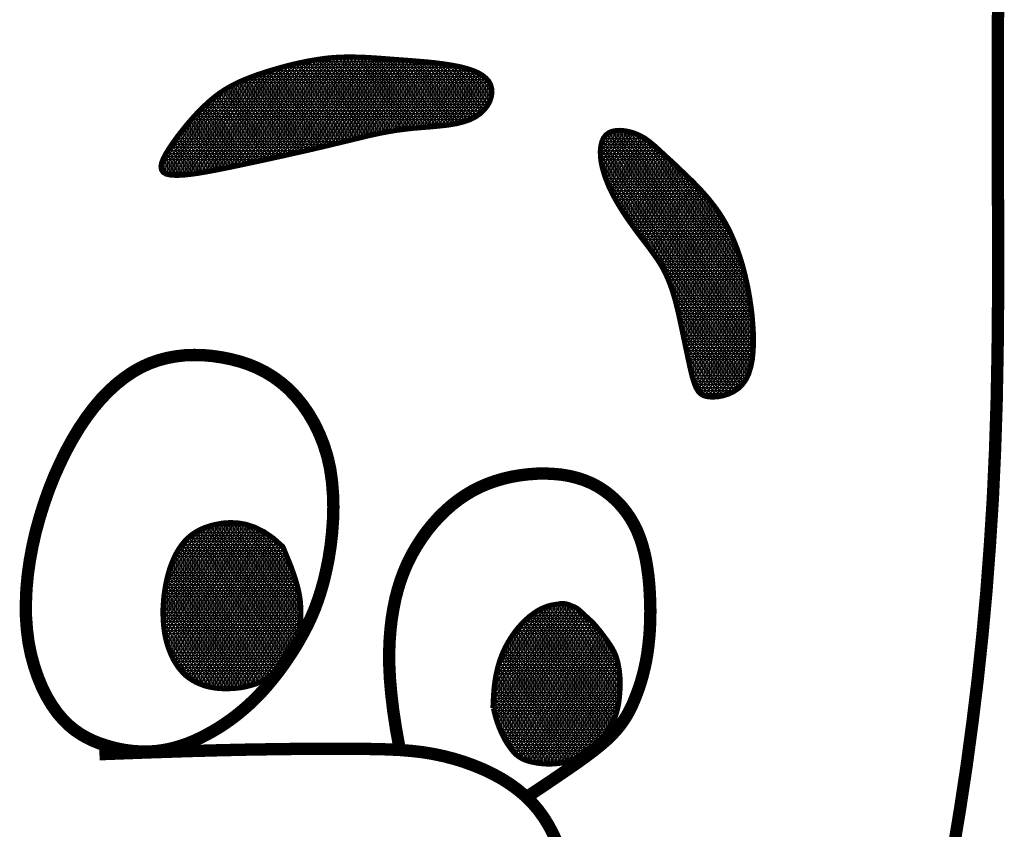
# Model space of a CAD drawing. Extents: x -4.5 to 4, y -4.5 to 6.5.
# Tile 164 of 173: x 2.8637 to 2.9673, y -2.7635 to -2.6783. Entities that reach past the tile are written whole.
import ezdxf

# ---------------------------------------------------------------- set-up
doc = ezdxf.new("R2010")
doc.units = 0
doc.header["$MEASUREMENT"] = 0
doc.layers.add('FACE', color=160, linetype='CONTINUOUS')
pattern_1 = [(0, (1.76905163, -4.29576063), (0, 0.00032385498), []), (60, (1.76905163, -4.29576063), (-0.00028046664, 0.00016192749), []), (120, (1.76905163, -4.29576063), (-0.00028046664, -0.00016192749), [])]

msp = doc.modelspace()

# ---------------------------------------------------------------- hatches: boundary and pattern name
at = {"layer": 'FACE', "linetype": 'Continuous'}
h = msp.add_hatch(dxfattribs=at)
h.set_pattern_fill('NET3', color=5, scale=0.002591, style=0)
h.set_pattern_definition(pattern_1)
h.paths.add_polyline_path([(2.94071, -2.70933), (2.94059, -2.70838), (2.94045, -2.70745), (2.94029, -2.70655), (2.9401, -2.70567), (2.93989, -2.70481), (2.93967, -2.70398), (2.93942, -2.70318), (2.93916, -2.70242), (2.93887, -2.70168), (2.93857, -2.70098), (2.93825, -2.7003), (2.93789, -2.69964), (2.93751, -2.699), (2.9371, -2.69838), (2.93664, -2.69776), (2.93615, -2.69714), (2.93562, -2.69653), (2.93506, -2.69592), (2.93448, -2.69533), (2.93389, -2.69475), (2.9333, -2.69419), (2.93274, -2.69365), (2.9322, -2.69315), (2.93169, -2.69269), (2.93124, -2.69227), (2.93083, -2.69189), (2.93044, -2.69154), (2.93008, -2.69124), (2.92972, -2.69096), (2.92937, -2.69072), (2.92899, -2.69051), (2.9286, -2.69033), (2.92818, -2.69017), (2.92773, -2.69005), (2.92728, -2.68997), (2.92683, -2.68993), (2.92639, -2.68995), (2.92599, -2.69003), (2.92563, -2.69019), (2.92533, -2.69042), (2.92509, -2.69073), (2.92492, -2.69112), (2.92481, -2.69158), (2.92476, -2.69209), (2.92477, -2.69265), (2.92484, -2.69325), (2.92497, -2.69387), (2.92515, -2.69451), (2.92538, -2.69516), (2.92565, -2.69582), (2.92596, -2.69647), (2.92631, -2.69713), (2.92668, -2.69777), (2.92707, -2.6984), (2.92747, -2.69901), (2.92788, -2.6996), (2.92829, -2.70017), (2.92869, -2.70072), (2.92909, -2.70124), (2.92948, -2.70175), (2.92986, -2.70225), (2.93022, -2.70274), (2.93056, -2.70322), (2.93088, -2.70369), (2.93118, -2.70417), (2.93145, -2.70466), (2.9317, -2.70517), (2.93194, -2.70572), (2.93216, -2.7063), (2.93238, -2.70694), (2.93259, -2.70764), (2.93279, -2.70842), (2.933, -2.70928), (2.9332, -2.7102), (2.9334, -2.71115), (2.9336, -2.7121), (2.9338, -2.71305), (2.93399, -2.71395), (2.93417, -2.71478), (2.93434, -2.71551), (2.93451, -2.71614), (2.93468, -2.71665), (2.93486, -2.71707), (2.93506, -2.71739), (2.93529, -2.71763), (2.93556, -2.7178), (2.93588, -2.71791), (2.93625, -2.71797), (2.9367, -2.71798), (2.93718, -2.71794), (2.9377, -2.71784), (2.93823, -2.71767), (2.93875, -2.71743), (2.93925, -2.7171), (2.93969, -2.71667), (2.94007, -2.71615), (2.94037, -2.71552), (2.94059, -2.71479), (2.94075, -2.71398), (2.94083, -2.71311), (2.94087, -2.7122), (2.94085, -2.71125), (2.94079, -2.71029)])
h.paths.add_polyline_path([(2.88795, -2.69335), (2.88921, -2.69308), (2.89045, -2.69281), (2.89167, -2.69254), (2.89286, -2.69227), (2.89402, -2.69201), (2.89514, -2.69175), (2.89621, -2.6915), (2.89723, -2.69125), (2.89819, -2.69102), (2.8991, -2.6908), (2.89998, -2.69058), (2.90083, -2.69039), (2.90167, -2.69021), (2.90251, -2.69005), (2.90336, -2.68991), (2.90423, -2.6898), (2.90513, -2.6897), (2.90605, -2.68962), (2.90697, -2.68955), (2.90788, -2.68946), (2.90875, -2.68936), (2.90959, -2.68922), (2.91036, -2.68903), (2.91105, -2.68879), (2.91165, -2.68849), (2.91216, -2.68813), (2.91257, -2.68772), (2.9129, -2.68729), (2.91314, -2.68684), (2.91328, -2.68639), (2.91335, -2.68594), (2.91332, -2.68552), (2.91321, -2.68512), (2.91301, -2.68476), (2.91273, -2.68444), (2.91236, -2.68414), (2.91191, -2.68387), (2.91138, -2.68364), (2.91075, -2.68343), (2.91004, -2.68324), (2.90925, -2.68309), (2.9084, -2.68295), (2.90748, -2.68283), (2.90653, -2.68273), (2.90556, -2.68265), (2.90458, -2.68257), (2.90362, -2.6825), (2.90268, -2.68243), (2.90178, -2.68236), (2.90091, -2.6823), (2.90006, -2.68225), (2.89923, -2.68222), (2.89841, -2.6822), (2.89758, -2.68222), (2.89673, -2.68226), (2.89586, -2.68234), (2.89496, -2.68247), (2.89403, -2.68263), (2.8931, -2.68282), (2.89216, -2.68304), (2.89124, -2.68328), (2.89035, -2.68354), (2.88949, -2.6838), (2.88867, -2.68407), (2.88792, -2.68435), (2.88721, -2.68463), (2.88655, -2.68493), (2.88592, -2.68525), (2.88532, -2.6856), (2.88474, -2.68598), (2.88416, -2.68641), (2.88358, -2.6869), (2.883, -2.68744), (2.88242, -2.68802), (2.88185, -2.68864), (2.88129, -2.68928), (2.88076, -2.68994), (2.88026, -2.69058), (2.87981, -2.69121), (2.8794, -2.69181), (2.87906, -2.69237), (2.87879, -2.69288), (2.87861, -2.69333), (2.87854, -2.69373), (2.87859, -2.69406), (2.87876, -2.69433), (2.87909, -2.69452), (2.87959, -2.69463), (2.88025, -2.69466), (2.88107, -2.69461), (2.88203, -2.6945), (2.88309, -2.69433), (2.88423, -2.69412), (2.88544, -2.69388), (2.88669, -2.69362)])
h = msp.add_hatch(dxfattribs=at)
h.set_pattern_fill('NET3', color=5, scale=0.002591, style=0)
h.set_pattern_definition(pattern_1)
h.paths.add_polyline_path([(2.89135, -2.73373), (2.89158, -2.73426), (2.8918, -2.73481), (2.89203, -2.73536), (2.89225, -2.73593), (2.89245, -2.73649), (2.89264, -2.73704), (2.8928, -2.73758), (2.89294, -2.73809), (2.89305, -2.73858), (2.89313, -2.73903), (2.89319, -2.73946), (2.89322, -2.73987), (2.89324, -2.74025), (2.89325, -2.74061), (2.89324, -2.74094), (2.89323, -2.74125), (2.89322, -2.74154), (2.8932, -2.74182), (2.89317, -2.74208), (2.89314, -2.74233), (2.89309, -2.74257), (2.89304, -2.74281), (2.89298, -2.74305), (2.8929, -2.7433), (2.89281, -2.74355), (2.89271, -2.7438), (2.8926, -2.74406), (2.89248, -2.74432), (2.89236, -2.74458), (2.89222, -2.74484), (2.89209, -2.74509), (2.89195, -2.74534), (2.89182, -2.74559), (2.89168, -2.74582), (2.89154, -2.74604), (2.89141, -2.74625), (2.89127, -2.74645), (2.89114, -2.74663), (2.89101, -2.74678), (2.89089, -2.74692), (2.89076, -2.74703), (2.89064, -2.74713), (2.89051, -2.74721), (2.89039, -2.74728), (2.89026, -2.74735), (2.89012, -2.74741), (2.88997, -2.74748), (2.88981, -2.74755), (2.88964, -2.74764), (2.88945, -2.74774), (2.88925, -2.74785), (2.88902, -2.74796), (2.88876, -2.74807), (2.88848, -2.74818), (2.88816, -2.74828), (2.88781, -2.74838), (2.88743, -2.74847), (2.88701, -2.74855), (2.88656, -2.74861), (2.8861, -2.74865), (2.88562, -2.74867), (2.88513, -2.74867), (2.88464, -2.74865), (2.88415, -2.74859), (2.88367, -2.74851), (2.8832, -2.74839), (2.88275, -2.74823), (2.88231, -2.74804), (2.88189, -2.74782), (2.88148, -2.74755), (2.8811, -2.74725), (2.88075, -2.7469), (2.88042, -2.74651), (2.88012, -2.74607), (2.87984, -2.74561), (2.8796, -2.7451), (2.87938, -2.74457), (2.87919, -2.74401), (2.87904, -2.74343), (2.87892, -2.74282), (2.87883, -2.7422), (2.87878, -2.74157), (2.87875, -2.74093), (2.87875, -2.74028), (2.87879, -2.73963), (2.87884, -2.73899), (2.87893, -2.73836), (2.87903, -2.73774), (2.87916, -2.73713), (2.87931, -2.73655), (2.87948, -2.73598), (2.87968, -2.73544), (2.8799, -2.73492), (2.88014, -2.73444), (2.88041, -2.73398), (2.88071, -2.73355), (2.88103, -2.73316), (2.88138, -2.7328), (2.88176, -2.73248), (2.88219, -2.73219), (2.88266, -2.73193), (2.88318, -2.73171), (2.88375, -2.73152), (2.88439, -2.73137), (2.88508, -2.73125), (2.88584, -2.7312), (2.88665, -2.73124), (2.88751, -2.73139), (2.88841, -2.73169), (2.88936, -2.73216), (2.89034, -2.73283)])
edge = h.paths.add_edge_path()
edge.add_line((2.91346, -2.75073), (2.91348, -2.75026))
edge.add_line((2.91348, -2.75026), (2.9135, -2.74984))
edge.add_line((2.9135, -2.74984), (2.91352, -2.74948))
edge.add_line((2.91352, -2.74948), (2.91354, -2.74917))
edge.add_line((2.91354, -2.74917), (2.91356, -2.74891))
edge.add_line((2.91356, -2.74891), (2.91358, -2.74867))
edge.add_line((2.91358, -2.74867), (2.9136, -2.74846))
edge.add_line((2.9136, -2.74846), (2.91362, -2.74827))
edge.add_line((2.91362, -2.74827), (2.91365, -2.74809))
edge.add_line((2.91365, -2.74809), (2.91367, -2.74793))
edge.add_line((2.91367, -2.74793), (2.91369, -2.74777))
edge.add_line((2.91369, -2.74777), (2.91372, -2.74762))
edge.add_line((2.91372, -2.74762), (2.91374, -2.74747))
edge.add_line((2.91374, -2.74747), (2.91377, -2.74734))
edge.add_line((2.91377, -2.74734), (2.91379, -2.7472))
edge.add_line((2.91379, -2.7472), (2.91382, -2.74707))
edge.add_line((2.91382, -2.74707), (2.91385, -2.74694))
edge.add_line((2.91385, -2.74694), (2.91388, -2.74681))
edge.add_line((2.91388, -2.74681), (2.91391, -2.74669))
edge.add_line((2.91391, -2.74669), (2.91394, -2.74656))
edge.add_line((2.91394, -2.74656), (2.91397, -2.74644))
edge.add_line((2.91397, -2.74644), (2.914, -2.74632))
edge.add_line((2.914, -2.74632), (2.91403, -2.7462))
edge.add_line((2.91403, -2.7462), (2.91407, -2.74608))
edge.add_line((2.91407, -2.74608), (2.9141, -2.74597))
edge.add_line((2.9141, -2.74597), (2.91414, -2.74585))
edge.add_line((2.91414, -2.74585), (2.91418, -2.74574))
edge.add_line((2.91418, -2.74574), (2.91421, -2.74563))
edge.add_line((2.91421, -2.74563), (2.91425, -2.74552))
edge.add_line((2.91425, -2.74552), (2.91429, -2.74541))
edge.add_line((2.91429, -2.74541), (2.91433, -2.7453))
edge.add_line((2.91433, -2.7453), (2.91437, -2.7452))
edge.add_line((2.91437, -2.7452), (2.91441, -2.74509))
edge.add_line((2.91441, -2.74509), (2.91445, -2.74499))
edge.add_line((2.91445, -2.74499), (2.9145, -2.74489))
edge.add_line((2.9145, -2.74489), (2.91454, -2.74479))
edge.add_line((2.91454, -2.74479), (2.91458, -2.74469))
edge.add_line((2.91458, -2.74469), (2.91463, -2.7446))
edge.add_line((2.91463, -2.7446), (2.91467, -2.7445))
edge.add_line((2.91467, -2.7445), (2.91472, -2.7444))
edge.add_line((2.91472, -2.7444), (2.91476, -2.74431))
edge.add_line((2.91476, -2.74431), (2.91481, -2.74422))
edge.add_line((2.91481, -2.74422), (2.91486, -2.74413))
edge.add_line((2.91486, -2.74413), (2.91491, -2.74404))
edge.add_line((2.91491, -2.74404), (2.91496, -2.74395))
edge.add_line((2.91496, -2.74395), (2.91501, -2.74386))
edge.add_line((2.91501, -2.74386), (2.91505, -2.74377))
edge.add_line((2.91505, -2.74377), (2.91511, -2.74369))
edge.add_line((2.91511, -2.74369), (2.91516, -2.7436))
edge.add_line((2.91516, -2.7436), (2.91521, -2.74352))
edge.add_line((2.91521, -2.74352), (2.91526, -2.74344))
edge.add_line((2.91526, -2.74344), (2.91531, -2.74336))
edge.add_line((2.91531, -2.74336), (2.91536, -2.74328))
edge.add_line((2.91536, -2.74328), (2.91542, -2.7432))
edge.add_line((2.91542, -2.7432), (2.91547, -2.74312))
edge.add_line((2.91547, -2.74312), (2.91552, -2.74304))
edge.add_line((2.91552, -2.74304), (2.91558, -2.74296))
edge.add_line((2.91558, -2.74296), (2.91563, -2.74289))
edge.add_line((2.91563, -2.74289), (2.91569, -2.74281))
edge.add_line((2.91569, -2.74281), (2.91574, -2.74274))
edge.add_line((2.91574, -2.74274), (2.9158, -2.74267))
edge.add_line((2.9158, -2.74267), (2.91585, -2.74259))
edge.add_line((2.91585, -2.74259), (2.91591, -2.74252))
edge.add_line((2.91591, -2.74252), (2.91596, -2.74245))
edge.add_line((2.91596, -2.74245), (2.91602, -2.74238))
edge.add_line((2.91602, -2.74238), (2.91608, -2.74231))
edge.add_line((2.91608, -2.74231), (2.91613, -2.74224))
edge.add_line((2.91613, -2.74224), (2.91619, -2.74218))
edge.add_line((2.91619, -2.74218), (2.91625, -2.74211))
edge.add_line((2.91625, -2.74211), (2.91631, -2.74205))
edge.add_line((2.91631, -2.74205), (2.91636, -2.74198))
edge.add_line((2.91636, -2.74198), (2.91642, -2.74192))
edge.add_line((2.91642, -2.74192), (2.91648, -2.74186))
edge.add_line((2.91648, -2.74186), (2.91654, -2.74179))
edge.add_line((2.91654, -2.74179), (2.9166, -2.74173))
edge.add_line((2.9166, -2.74173), (2.91666, -2.74167))
edge.add_line((2.91666, -2.74167), (2.91672, -2.74161))
edge.add_line((2.91672, -2.74161), (2.91678, -2.74156))
edge.add_line((2.91678, -2.74156), (2.91684, -2.7415))
edge.add_line((2.91684, -2.7415), (2.91689, -2.74144))
edge.add_line((2.91689, -2.74144), (2.91695, -2.74139))
edge.add_line((2.91695, -2.74139), (2.91701, -2.74133))
edge.add_line((2.91701, -2.74133), (2.91707, -2.74128))
edge.add_line((2.91707, -2.74128), (2.91713, -2.74123))
edge.add_line((2.91713, -2.74123), (2.91719, -2.74118))
edge.add_line((2.91719, -2.74118), (2.91725, -2.74112))
edge.add_line((2.91725, -2.74112), (2.91731, -2.74107))
edge.add_line((2.91731, -2.74107), (2.91737, -2.74103))
edge.add_line((2.91737, -2.74103), (2.91743, -2.74098))
edge.add_line((2.91743, -2.74098), (2.91749, -2.74093))
edge.add_line((2.91749, -2.74093), (2.91756, -2.74089))
edge.add_line((2.91756, -2.74089), (2.91762, -2.74084))
edge.add_line((2.91762, -2.74084), (2.91768, -2.7408))
edge.add_line((2.91768, -2.7408), (2.91774, -2.74075))
edge.add_line((2.91774, -2.74075), (2.9178, -2.74071))
edge.add_line((2.9178, -2.74071), (2.91786, -2.74067))
edge.add_line((2.91786, -2.74067), (2.91792, -2.74063))
edge.add_line((2.91792, -2.74063), (2.91798, -2.74059))
edge.add_line((2.91798, -2.74059), (2.91804, -2.74055))
edge.add_line((2.91804, -2.74055), (2.9181, -2.74051))
edge.add_line((2.9181, -2.74051), (2.91816, -2.74048))
edge.add_line((2.91816, -2.74048), (2.91822, -2.74044))
edge.add_line((2.91822, -2.74044), (2.91828, -2.74041))
edge.add_line((2.91828, -2.74041), (2.91834, -2.74037))
edge.add_line((2.91834, -2.74037), (2.9184, -2.74034))
edge.add_line((2.9184, -2.74034), (2.91846, -2.74031))
edge.add_line((2.91846, -2.74031), (2.91851, -2.74028))
edge.add_line((2.91851, -2.74028), (2.91857, -2.74025))
edge.add_line((2.91857, -2.74025), (2.91863, -2.74022))
edge.add_line((2.91863, -2.74022), (2.91869, -2.74019))
edge.add_line((2.91869, -2.74019), (2.91875, -2.74017))
edge.add_line((2.91875, -2.74017), (2.91881, -2.74014))
edge.add_line((2.91881, -2.74014), (2.91887, -2.74012))
edge.add_line((2.91887, -2.74012), (2.91893, -2.74009))
edge.add_line((2.91893, -2.74009), (2.91898, -2.74007))
edge.add_line((2.91898, -2.74007), (2.91904, -2.74005))
edge.add_line((2.91904, -2.74005), (2.9191, -2.74003))
edge.add_line((2.9191, -2.74003), (2.91916, -2.74001))
edge.add_line((2.91916, -2.74001), (2.91921, -2.73999))
edge.add_line((2.91921, -2.73999), (2.91927, -2.73997))
edge.add_line((2.91927, -2.73997), (2.91933, -2.73996))
edge.add_line((2.91933, -2.73996), (2.91938, -2.73994))
edge.add_line((2.91938, -2.73994), (2.91944, -2.73993))
edge.add_line((2.91944, -2.73993), (2.91949, -2.73991))
edge.add_line((2.91949, -2.73991), (2.91955, -2.7399))
edge.add_line((2.91955, -2.7399), (2.9196, -2.73989))
edge.add_line((2.9196, -2.73989), (2.91966, -2.73988))
edge.add_line((2.91966, -2.73988), (2.91971, -2.73987))
edge.add_line((2.91971, -2.73987), (2.91977, -2.73986))
edge.add_line((2.91977, -2.73986), (2.91982, -2.73985))
edge.add_line((2.91982, -2.73985), (2.91987, -2.73984))
edge.add_line((2.91987, -2.73984), (2.91993, -2.73983))
edge.add_line((2.91993, -2.73983), (2.91998, -2.73983))
edge.add_line((2.91998, -2.73983), (2.92003, -2.73982))
edge.add_line((2.92003, -2.73982), (2.92008, -2.73981))
edge.add_line((2.92008, -2.73981), (2.92013, -2.7398))
edge.add_line((2.92013, -2.7398), (2.92018, -2.73979))
edge.add_line((2.92018, -2.73979), (2.92023, -2.73978))
edge.add_line((2.92023, -2.73978), (2.92028, -2.73978))
edge.add_line((2.92028, -2.73978), (2.92033, -2.73977))
edge.add_line((2.92033, -2.73977), (2.92038, -2.73976))
edge.add_line((2.92038, -2.73976), (2.92042, -2.73975))
edge.add_line((2.92042, -2.73975), (2.92047, -2.73974))
edge.add_line((2.92047, -2.73974), (2.92052, -2.73973))
edge.add_line((2.92052, -2.73973), (2.92057, -2.73973))
edge.add_line((2.92057, -2.73973), (2.92062, -2.73973))
edge.add_line((2.92062, -2.73973), (2.92067, -2.73972))
edge.add_line((2.92067, -2.73972), (2.92072, -2.73972))
edge.add_line((2.92072, -2.73972), (2.92077, -2.73972))
edge.add_line((2.92077, -2.73972), (2.92082, -2.73972))
edge.add_line((2.92082, -2.73972), (2.92087, -2.73973))
edge.add_line((2.92087, -2.73973), (2.92092, -2.73973))
edge.add_line((2.92092, -2.73973), (2.92097, -2.73973))
edge.add_line((2.92097, -2.73973), (2.92103, -2.73974))
edge.add_line((2.92103, -2.73974), (2.92108, -2.73975))
edge.add_line((2.92108, -2.73975), (2.92113, -2.73975))
edge.add_line((2.92113, -2.73975), (2.92118, -2.73976))
edge.add_line((2.92118, -2.73976), (2.92123, -2.73977))
edge.add_line((2.92123, -2.73977), (2.92128, -2.73978))
edge.add_line((2.92128, -2.73978), (2.92132, -2.7398))
edge.add_line((2.92132, -2.7398), (2.92137, -2.73981))
edge.add_line((2.92137, -2.73981), (2.92141, -2.73983))
edge.add_line((2.92141, -2.73983), (2.92145, -2.73984))
edge.add_line((2.92145, -2.73984), (2.92148, -2.73986))
edge.add_line((2.92148, -2.73986), (2.92152, -2.73988))
edge.add_line((2.92152, -2.73988), (2.92156, -2.73989))
edge.add_line((2.92156, -2.73989), (2.92159, -2.73991))
edge.add_line((2.92159, -2.73991), (2.92163, -2.73993))
edge.add_line((2.92163, -2.73993), (2.92167, -2.73994))
edge.add_line((2.92167, -2.73994), (2.92171, -2.73995))
edge.add_line((2.92171, -2.73995), (2.92174, -2.73997))
edge.add_line((2.92174, -2.73997), (2.92178, -2.73998))
edge.add_line((2.92178, -2.73998), (2.92182, -2.74))
edge.add_line((2.92182, -2.74), (2.92186, -2.74001))
edge.add_line((2.92186, -2.74001), (2.9219, -2.74003))
edge.add_line((2.9219, -2.74003), (2.92194, -2.74004))
edge.add_line((2.92194, -2.74004), (2.92199, -2.74006))
edge.add_line((2.92199, -2.74006), (2.92203, -2.74008))
edge.add_line((2.92203, -2.74008), (2.92208, -2.7401))
edge.add_line((2.92208, -2.7401), (2.92212, -2.74012))
edge.add_line((2.92212, -2.74012), (2.92216, -2.74015))
edge.add_line((2.92216, -2.74015), (2.92221, -2.74017))
edge.add_line((2.92221, -2.74017), (2.92225, -2.7402))
edge.add_line((2.92225, -2.7402), (2.9223, -2.74023))
edge.add_line((2.9223, -2.74023), (2.92234, -2.74026))
edge.add_line((2.92234, -2.74026), (2.92239, -2.74029))
edge.add_line((2.92239, -2.74029), (2.92243, -2.74032))
edge.add_line((2.92243, -2.74032), (2.92247, -2.74035))
edge.add_line((2.92247, -2.74035), (2.92251, -2.74039))
edge.add_line((2.92251, -2.74039), (2.92255, -2.74042))
edge.add_line((2.92255, -2.74042), (2.92259, -2.74046))
edge.add_line((2.92259, -2.74046), (2.92263, -2.74049))
edge.add_line((2.92263, -2.74049), (2.92267, -2.74052))
edge.add_line((2.92267, -2.74052), (2.92271, -2.74056))
edge.add_line((2.92271, -2.74056), (2.92275, -2.74059))
edge.add_line((2.92275, -2.74059), (2.92278, -2.74063))
edge.add_line((2.92278, -2.74063), (2.92282, -2.74067))
edge.add_line((2.92282, -2.74067), (2.92286, -2.7407))
edge.add_line((2.92286, -2.7407), (2.9229, -2.74074))
edge.add_line((2.9229, -2.74074), (2.92294, -2.74078))
edge.add_line((2.92294, -2.74078), (2.92298, -2.74082))
edge.add_line((2.92298, -2.74082), (2.92302, -2.74086))
edge.add_line((2.92302, -2.74086), (2.92307, -2.7409))
edge.add_line((2.92307, -2.7409), (2.92312, -2.74095))
edge.add_line((2.92312, -2.74095), (2.92317, -2.74099))
edge.add_line((2.92317, -2.74099), (2.92323, -2.74105))
edge.add_line((2.92323, -2.74105), (2.92329, -2.7411))
edge.add_line((2.92329, -2.7411), (2.92336, -2.74117))
edge.add_line((2.92336, -2.74117), (2.92344, -2.74124))
edge.add_line((2.92344, -2.74124), (2.92352, -2.74131))
edge.add_line((2.92352, -2.74131), (2.92361, -2.74139))
edge.add_line((2.92361, -2.74139), (2.9237, -2.74148))
edge.add_line((2.9237, -2.74148), (2.9238, -2.74157))
edge.add_line((2.9238, -2.74157), (2.9239, -2.74166))
edge.add_line((2.9239, -2.74166), (2.924, -2.74177))
edge.add_line((2.924, -2.74177), (2.9241, -2.74187))
edge.add_line((2.9241, -2.74187), (2.9242, -2.74199))
edge.add_line((2.9242, -2.74199), (2.92431, -2.74211))
edge.add_line((2.92431, -2.74211), (2.92441, -2.74223))
edge.add_line((2.92441, -2.74223), (2.92452, -2.74237))
edge.add_line((2.92452, -2.74237), (2.92464, -2.74251))
edge.add_line((2.92464, -2.74251), (2.92476, -2.74266))
edge.add_line((2.92476, -2.74266), (2.92488, -2.74282))
edge.add_line((2.92488, -2.74282), (2.92501, -2.74299))
edge.add_line((2.92501, -2.74299), (2.92515, -2.74318))
edge.add_line((2.92515, -2.74318), (2.92529, -2.74337))
edge.add_line((2.92529, -2.74337), (2.92544, -2.74356))
edge.add_line((2.92544, -2.74356), (2.92558, -2.74377))
edge.add_line((2.92558, -2.74377), (2.92572, -2.74397))
edge.add_line((2.92572, -2.74397), (2.92586, -2.74418))
edge.add_line((2.92586, -2.74418), (2.92599, -2.74439))
edge.add_line((2.92599, -2.74439), (2.9261, -2.7446))
edge.add_line((2.9261, -2.7446), (2.92621, -2.7448))
edge.add_line((2.92621, -2.7448), (2.9263, -2.745))
edge.add_line((2.9263, -2.745), (2.92638, -2.7452))
edge.add_line((2.92638, -2.7452), (2.92645, -2.7454))
edge.add_line((2.92645, -2.7454), (2.92651, -2.7456))
edge.add_line((2.92651, -2.7456), (2.92656, -2.7458))
edge.add_line((2.92656, -2.7458), (2.92661, -2.746))
edge.add_line((2.92661, -2.746), (2.92665, -2.74621))
edge.add_line((2.92665, -2.74621), (2.92669, -2.74641))
edge.add_line((2.92669, -2.74641), (2.92673, -2.74663))
edge.add_line((2.92673, -2.74663), (2.92676, -2.74685))
edge.add_line((2.92676, -2.74685), (2.92678, -2.74708))
edge.add_line((2.92678, -2.74708), (2.92681, -2.74732))
edge.add_line((2.92681, -2.74732), (2.92682, -2.74758))
edge.add_line((2.92682, -2.74758), (2.92683, -2.74785))
edge.add_line((2.92683, -2.74785), (2.92683, -2.74814))
edge.add_line((2.92683, -2.74814), (2.92683, -2.74845))
edge.add_line((2.92683, -2.74845), (2.92682, -2.74878))
edge.add_line((2.92682, -2.74878), (2.9268, -2.74912))
edge.add_line((2.9268, -2.74912), (2.92677, -2.74947))
edge.add_line((2.92677, -2.74947), (2.92673, -2.74983))
edge.add_line((2.92673, -2.74983), (2.92668, -2.75018))
edge.add_line((2.92668, -2.75018), (2.92662, -2.75054))
edge.add_line((2.92662, -2.75054), (2.92654, -2.75088))
edge.add_line((2.92654, -2.75088), (2.92645, -2.75122))
edge.add_line((2.92645, -2.75122), (2.92635, -2.75155))
edge.add_line((2.92635, -2.75155), (2.92623, -2.75186))
edge.add_line((2.92623, -2.75186), (2.9261, -2.75217))
edge.add_line((2.9261, -2.75217), (2.92596, -2.75246))
edge.add_line((2.92596, -2.75246), (2.9258, -2.75274))
edge.add_line((2.9258, -2.75274), (2.92563, -2.75301))
edge.add_line((2.92563, -2.75301), (2.92544, -2.75326))
edge.add_line((2.92544, -2.75326), (2.92525, -2.7535))
edge.add_line((2.92525, -2.7535), (2.92504, -2.75373))
edge.add_line((2.92504, -2.75373), (2.92481, -2.75395))
edge.add_line((2.92481, -2.75395), (2.92458, -2.75416))
edge.add_line((2.92458, -2.75416), (2.92435, -2.75436))
edge.add_line((2.92435, -2.75436), (2.92411, -2.75456))
edge.add_line((2.92411, -2.75456), (2.92386, -2.75475))
edge.add_line((2.92386, -2.75475), (2.92362, -2.75494))
edge.add_line((2.92362, -2.75494), (2.92337, -2.75513))
edge.add_line((2.92337, -2.75513), (2.92312, -2.75532))
edge.add_line((2.92312, -2.75532), (2.92287, -2.75551))
edge.add_line((2.92287, -2.75551), (2.92261, -2.75568))
edge.add_line((2.92261, -2.75568), (2.92235, -2.75585))
edge.add_line((2.92235, -2.75585), (2.92209, -2.756))
edge.add_line((2.92209, -2.756), (2.92181, -2.75614))
edge.add_line((2.92181, -2.75614), (2.92153, -2.75626))
edge.add_line((2.92153, -2.75626), (2.92124, -2.75636))
edge.add_line((2.92124, -2.75636), (2.92094, -2.75644))
edge.add_line((2.92094, -2.75644), (2.92063, -2.7565))
edge.add_line((2.92063, -2.7565), (2.92031, -2.75654))
edge.add_line((2.92031, -2.75654), (2.92, -2.75657))
edge.add_line((2.92, -2.75657), (2.91968, -2.75659))
edge.add_line((2.91968, -2.75659), (2.91936, -2.75659))
edge.add_line((2.91936, -2.75659), (2.91904, -2.75659))
edge.add_line((2.91904, -2.75659), (2.91873, -2.75657))
edge.add_line((2.91873, -2.75657), (2.91842, -2.75654))
edge.add_line((2.91842, -2.75654), (2.91812, -2.7565))
edge.add_line((2.91812, -2.7565), (2.91783, -2.75645))
edge.add_line((2.91783, -2.75645), (2.91754, -2.75639))
edge.add_line((2.91754, -2.75639), (2.91727, -2.75632))
edge.add_line((2.91727, -2.75632), (2.91702, -2.75624))
edge.add_line((2.91702, -2.75624), (2.91677, -2.75615))
edge.add_line((2.91677, -2.75615), (2.91655, -2.75605))
edge.add_line((2.91655, -2.75605), (2.91634, -2.75593))
edge.add_line((2.91634, -2.75593), (2.91614, -2.7558))
edge.add_line((2.91614, -2.7558), (2.91594, -2.75564))
edge.add_line((2.91594, -2.75564), (2.91575, -2.75546))
edge.add_line((2.91575, -2.75546), (2.91556, -2.75526))
edge.add_line((2.91556, -2.75526), (2.91537, -2.75502))
edge.add_line((2.91537, -2.75502), (2.91517, -2.75474))
edge.add_line((2.91517, -2.75474), (2.91495, -2.75443))
edge.add_line((2.91495, -2.75443), (2.91474, -2.75407))
edge.add_line((2.91474, -2.75407), (2.91452, -2.75366))
edge.add_line((2.91452, -2.75366), (2.9143, -2.7532))
edge.add_line((2.9143, -2.7532), (2.91409, -2.75269))
edge.add_line((2.91409, -2.75269), (2.91388, -2.75212))
edge.add_line((2.91388, -2.75212), (2.91369, -2.75148))
edge.add_line((2.91369, -2.75148), (2.91352, -2.75077))

# ---------------------------------------------------------------- linework, layer by layer
at = {"layer": 'FACE', "color": 5}
for points, const_width in [([(2.96661, -2.67612), (2.96656, -2.6811), (2.96656, -2.68627), (2.96657, -2.69157), (2.96659, -2.69697), (2.96661, -2.7024), (2.9666, -2.70783), (2.96655, -2.71322), (2.96645, -2.7185), (2.96628, -2.72365), (2.96605, -2.72866), (2.96574, -2.73356), (2.96538, -2.73836), (2.96495, -2.74306), (2.96446, -2.74769), (2.9639, -2.75226), (2.96329, -2.75679), (2.96261, -2.76127), (2.96188, -2.7657)], 0.0013), ([(2.90366, -2.75512), (2.90327, -2.75295), (2.90297, -2.751), (2.90276, -2.74923), (2.90262, -2.74763), (2.90255, -2.74617), (2.90254, -2.74483), (2.90259, -2.74359), (2.90268, -2.74241), (2.90281, -2.74129), (2.90299, -2.74021), (2.9032, -2.73918), (2.90346, -2.73818), (2.90376, -2.73722), (2.90411, -2.73629), (2.9045, -2.73539), (2.90494, -2.73452), (2.90543, -2.73368), (2.90596, -2.73286), (2.90652, -2.73208), (2.90713, -2.73133), (2.90777, -2.73062), (2.90844, -2.72996), (2.90913, -2.72935), (2.90985, -2.72879), (2.91059, -2.72829), (2.91134, -2.72784), (2.91212, -2.72745), (2.91291, -2.72711), (2.91372, -2.72682), (2.91454, -2.72658), (2.91538, -2.72638), (2.91624, -2.72623), (2.91712, -2.72612), (2.918, -2.72605), (2.91889, -2.72603), (2.91977, -2.72607), (2.92064, -2.72615), (2.92149, -2.72629), (2.92231, -2.72649), (2.9231, -2.72675), (2.92386, -2.72707), (2.92457, -2.72745), (2.92524, -2.72789), (2.92586, -2.72837), (2.92644, -2.7289), (2.92698, -2.72947), (2.92746, -2.73007), (2.9279, -2.73071), (2.92828, -2.73137), (2.92862, -2.73205), (2.92891, -2.73277), (2.92916, -2.73351), (2.92937, -2.73429), (2.92955, -2.73509), (2.92969, -2.73593), (2.92981, -2.7368), (2.9299, -2.7377), (2.92996, -2.73863), (2.93, -2.73957), (2.93002, -2.74051), (2.93, -2.74146), (2.92997, -2.74239), (2.9299, -2.74329), (2.92981, -2.74416), (2.9297, -2.74499), (2.92956, -2.74579), (2.9294, -2.74654), (2.92922, -2.74726), (2.92903, -2.74794), (2.92882, -2.74859), (2.92859, -2.74921), (2.92836, -2.7498), (2.92812, -2.75037), (2.92785, -2.75092), (2.92757, -2.75145), (2.92724, -2.75197), (2.92687, -2.75249), (2.92645, -2.75301), (2.92597, -2.75354), (2.92541, -2.75408), (2.92477, -2.75463), (2.92404, -2.75522), (2.9232, -2.75585), (2.92224, -2.75654), (2.92115, -2.75729), (2.91992, -2.75813), (2.91854, -2.75906), (2.91698, -2.7601)], 0.0013), ([(2.89135, -2.73373), (2.89158, -2.73426), (2.8918, -2.73481), (2.89203, -2.73536), (2.89225, -2.73593), (2.89245, -2.73649), (2.89264, -2.73704), (2.8928, -2.73758), (2.89294, -2.73809), (2.89305, -2.73858), (2.89313, -2.73903), (2.89319, -2.73946), (2.89322, -2.73987), (2.89324, -2.74025), (2.89325, -2.74061), (2.89324, -2.74094), (2.89323, -2.74125), (2.89322, -2.74154), (2.8932, -2.74182), (2.89317, -2.74208), (2.89314, -2.74233), (2.89309, -2.74257), (2.89304, -2.74281), (2.89298, -2.74305), (2.8929, -2.7433), (2.89281, -2.74355), (2.89271, -2.7438), (2.8926, -2.74406), (2.89248, -2.74432), (2.89236, -2.74458), (2.89222, -2.74484), (2.89209, -2.74509), (2.89195, -2.74534), (2.89182, -2.74559), (2.89168, -2.74582), (2.89154, -2.74604), (2.89141, -2.74625), (2.89127, -2.74645), (2.89114, -2.74663), (2.89101, -2.74678), (2.89089, -2.74692), (2.89076, -2.74703), (2.89064, -2.74713), (2.89051, -2.74721), (2.89039, -2.74728), (2.89026, -2.74735), (2.89012, -2.74741), (2.88997, -2.74748), (2.88981, -2.74755), (2.88964, -2.74764), (2.88945, -2.74774), (2.88925, -2.74785), (2.88902, -2.74796), (2.88876, -2.74807), (2.88848, -2.74818), (2.88816, -2.74828), (2.88781, -2.74838), (2.88743, -2.74847), (2.88701, -2.74855), (2.88656, -2.74861), (2.8861, -2.74865), (2.88562, -2.74867), (2.88513, -2.74867), (2.88464, -2.74865), (2.88415, -2.74859), (2.88367, -2.74851), (2.8832, -2.74839), (2.88275, -2.74823), (2.88231, -2.74804), (2.88189, -2.74782), (2.88148, -2.74755), (2.8811, -2.74725), (2.88075, -2.7469), (2.88042, -2.74651), (2.88012, -2.74607), (2.87984, -2.74561), (2.8796, -2.7451), (2.87938, -2.74457), (2.87919, -2.74401), (2.87904, -2.74343), (2.87892, -2.74282), (2.87883, -2.7422), (2.87878, -2.74157), (2.87875, -2.74093), (2.87875, -2.74028), (2.87879, -2.73963), (2.87884, -2.73899), (2.87893, -2.73836), (2.87903, -2.73774), (2.87916, -2.73713), (2.87931, -2.73655), (2.87948, -2.73598), (2.87968, -2.73544), (2.8799, -2.73492), (2.88014, -2.73444), (2.88041, -2.73398), (2.88071, -2.73355), (2.88103, -2.73316), (2.88138, -2.7328), (2.88176, -2.73248), (2.88219, -2.73219), (2.88266, -2.73193), (2.88318, -2.73171), (2.88375, -2.73152), (2.88439, -2.73137), (2.88508, -2.73125), (2.88584, -2.7312), (2.88665, -2.73124), (2.88751, -2.73139), (2.88841, -2.73169), (2.88936, -2.73216), (2.89034, -2.73283), (2.89135, -2.73373)], 0.000545), ([(2.91346, -2.75073), (2.91348, -2.75026), (2.9135, -2.74984), (2.91352, -2.74948), (2.91354, -2.74917), (2.91356, -2.74891), (2.91358, -2.74867), (2.9136, -2.74846), (2.91362, -2.74827), (2.91365, -2.74809), (2.91367, -2.74793), (2.91369, -2.74777), (2.91372, -2.74762), (2.91374, -2.74747), (2.91377, -2.74734), (2.91379, -2.7472), (2.91382, -2.74707), (2.91385, -2.74694), (2.91388, -2.74681), (2.91391, -2.74669), (2.91394, -2.74656), (2.91397, -2.74644), (2.914, -2.74632), (2.91403, -2.7462), (2.91407, -2.74608), (2.9141, -2.74597), (2.91414, -2.74585), (2.91418, -2.74574), (2.91421, -2.74563), (2.91425, -2.74552), (2.91429, -2.74541), (2.91433, -2.7453), (2.91437, -2.7452), (2.91441, -2.74509), (2.91445, -2.74499), (2.9145, -2.74489), (2.91454, -2.74479), (2.91458, -2.74469), (2.91463, -2.7446), (2.91467, -2.7445), (2.91472, -2.7444), (2.91476, -2.74431), (2.91481, -2.74422), (2.91486, -2.74413), (2.91491, -2.74404), (2.91496, -2.74395), (2.91501, -2.74386), (2.91505, -2.74377), (2.91511, -2.74369), (2.91516, -2.7436), (2.91521, -2.74352), (2.91526, -2.74344), (2.91531, -2.74336), (2.91536, -2.74328), (2.91542, -2.7432), (2.91547, -2.74312), (2.91552, -2.74304), (2.91558, -2.74296), (2.91563, -2.74289), (2.91569, -2.74281), (2.91574, -2.74274), (2.9158, -2.74267), (2.91585, -2.74259), (2.91591, -2.74252), (2.91596, -2.74245), (2.91602, -2.74238), (2.91608, -2.74231), (2.91613, -2.74224), (2.91619, -2.74218), (2.91625, -2.74211), (2.91631, -2.74205), (2.91636, -2.74198), (2.91642, -2.74192), (2.91648, -2.74186), (2.91654, -2.74179), (2.9166, -2.74173), (2.91666, -2.74167), (2.91672, -2.74161), (2.91678, -2.74156), (2.91684, -2.7415), (2.91689, -2.74144), (2.91695, -2.74139), (2.91701, -2.74133), (2.91707, -2.74128), (2.91713, -2.74123), (2.91719, -2.74118), (2.91725, -2.74112), (2.91731, -2.74107), (2.91737, -2.74103), (2.91743, -2.74098), (2.91749, -2.74093), (2.91756, -2.74089), (2.91762, -2.74084), (2.91768, -2.7408), (2.91774, -2.74075), (2.9178, -2.74071), (2.91786, -2.74067), (2.91792, -2.74063), (2.91798, -2.74059), (2.91804, -2.74055), (2.9181, -2.74051), (2.91816, -2.74048), (2.91822, -2.74044), (2.91828, -2.74041), (2.91834, -2.74037), (2.9184, -2.74034), (2.91846, -2.74031), (2.91851, -2.74028), (2.91857, -2.74025), (2.91863, -2.74022), (2.91869, -2.74019), (2.91875, -2.74017), (2.91881, -2.74014), (2.91887, -2.74012), (2.91893, -2.74009), (2.91898, -2.74007), (2.91904, -2.74005), (2.9191, -2.74003), (2.91916, -2.74001), (2.91921, -2.73999), (2.91927, -2.73997), (2.91933, -2.73996), (2.91938, -2.73994), (2.91944, -2.73993), (2.91949, -2.73991), (2.91955, -2.7399), (2.9196, -2.73989), (2.91966, -2.73988), (2.91971, -2.73987), (2.91977, -2.73986), (2.91982, -2.73985), (2.91987, -2.73984), (2.91993, -2.73983), (2.91998, -2.73983), (2.92003, -2.73982), (2.92008, -2.73981), (2.92013, -2.7398), (2.92018, -2.73979), (2.92023, -2.73978), (2.92028, -2.73978), (2.92033, -2.73977), (2.92038, -2.73976), (2.92042, -2.73975), (2.92047, -2.73974), (2.92052, -2.73973), (2.92057, -2.73973), (2.92062, -2.73973), (2.92067, -2.73972), (2.92072, -2.73972), (2.92077, -2.73972), (2.92082, -2.73972), (2.92087, -2.73973), (2.92092, -2.73973), (2.92097, -2.73973), (2.92103, -2.73974), (2.92108, -2.73975), (2.92113, -2.73975), (2.92118, -2.73976), (2.92123, -2.73977), (2.92128, -2.73978), (2.92132, -2.7398), (2.92137, -2.73981), (2.92141, -2.73983), (2.92145, -2.73984), (2.92148, -2.73986), (2.92152, -2.73988), (2.92156, -2.73989), (2.92159, -2.73991), (2.92163, -2.73993), (2.92167, -2.73994), (2.92171, -2.73995), (2.92174, -2.73997), (2.92178, -2.73998), (2.92182, -2.74), (2.92186, -2.74001), (2.9219, -2.74003), (2.92194, -2.74004), (2.92199, -2.74006), (2.92203, -2.74008), (2.92208, -2.7401), (2.92212, -2.74012), (2.92216, -2.74015), (2.92221, -2.74017), (2.92225, -2.7402), (2.9223, -2.74023), (2.92234, -2.74026), (2.92239, -2.74029), (2.92243, -2.74032), (2.92247, -2.74035), (2.92251, -2.74039), (2.92255, -2.74042), (2.92259, -2.74046), (2.92263, -2.74049), (2.92267, -2.74052), (2.92271, -2.74056), (2.92275, -2.74059), (2.92278, -2.74063), (2.92282, -2.74067), (2.92286, -2.7407), (2.9229, -2.74074), (2.92294, -2.74078), (2.92298, -2.74082), (2.92302, -2.74086), (2.92307, -2.7409), (2.92312, -2.74095), (2.92317, -2.74099), (2.92323, -2.74105), (2.92329, -2.7411), (2.92336, -2.74117), (2.92344, -2.74124), (2.92352, -2.74131), (2.92361, -2.74139), (2.9237, -2.74148), (2.9238, -2.74157), (2.9239, -2.74166), (2.924, -2.74177), (2.9241, -2.74187), (2.9242, -2.74199), (2.92431, -2.74211), (2.92441, -2.74223), (2.92452, -2.74237), (2.92464, -2.74251), (2.92476, -2.74266), (2.92488, -2.74282), (2.92501, -2.74299), (2.92515, -2.74318), (2.92529, -2.74337), (2.92544, -2.74356), (2.92558, -2.74377), (2.92572, -2.74397), (2.92586, -2.74418), (2.92599, -2.74439), (2.9261, -2.7446), (2.92621, -2.7448), (2.9263, -2.745), (2.92638, -2.7452), (2.92645, -2.7454), (2.92651, -2.7456), (2.92656, -2.7458), (2.92661, -2.746), (2.92665, -2.74621), (2.92669, -2.74641), (2.92673, -2.74663), (2.92676, -2.74685), (2.92678, -2.74708), (2.92681, -2.74732), (2.92682, -2.74758), (2.92683, -2.74785), (2.92683, -2.74814), (2.92683, -2.74845), (2.92682, -2.74878), (2.9268, -2.74912), (2.92677, -2.74947), (2.92673, -2.74983), (2.92668, -2.75018), (2.92662, -2.75054), (2.92654, -2.75088), (2.92645, -2.75122), (2.92635, -2.75155), (2.92623, -2.75186), (2.9261, -2.75217), (2.92596, -2.75246), (2.9258, -2.75274), (2.92563, -2.75301), (2.92544, -2.75326), (2.92525, -2.7535), (2.92504, -2.75373), (2.92481, -2.75395), (2.92458, -2.75416), (2.92435, -2.75436), (2.92411, -2.75456), (2.92386, -2.75475), (2.92362, -2.75494), (2.92337, -2.75513), (2.92312, -2.75532), (2.92287, -2.75551), (2.92261, -2.75568), (2.92235, -2.75585), (2.92209, -2.756), (2.92181, -2.75614), (2.92153, -2.75626), (2.92124, -2.75636), (2.92094, -2.75644), (2.92063, -2.7565), (2.92031, -2.75654), (2.92, -2.75657), (2.91968, -2.75659), (2.91936, -2.75659), (2.91904, -2.75659), (2.91873, -2.75657), (2.91842, -2.75654), (2.91812, -2.7565), (2.91783, -2.75645), (2.91754, -2.75639), (2.91727, -2.75632), (2.91702, -2.75624), (2.91677, -2.75615), (2.91655, -2.75605), (2.91634, -2.75593), (2.91614, -2.7558), (2.91594, -2.75564), (2.91575, -2.75546), (2.91556, -2.75526), (2.91537, -2.75502), (2.91517, -2.75474), (2.91495, -2.75443), (2.91474, -2.75407), (2.91452, -2.75366), (2.9143, -2.7532), (2.91409, -2.75269), (2.91388, -2.75212), (2.91369, -2.75148), (2.91352, -2.75077)], 0.000545), ([(2.87206, -2.75557), (2.8769, -2.75539), (2.88111, -2.75525), (2.88474, -2.75515), (2.88788, -2.75508), (2.89058, -2.75504), (2.89291, -2.75501), (2.89495, -2.75501), (2.89676, -2.755), (2.89841, -2.755), (2.89992, -2.75501), (2.90131, -2.75503), (2.9026, -2.75507), (2.90381, -2.75513), (2.90497, -2.75523), (2.90608, -2.75536), (2.90717, -2.75554), (2.90827, -2.75577), (2.90935, -2.75605), (2.91042, -2.75638), (2.91146, -2.75676), (2.91248, -2.75718), (2.91346, -2.75765), (2.91439, -2.75816), (2.91527, -2.75872), (2.91609, -2.75932), (2.91686, -2.75997), (2.91757, -2.76067), (2.91822, -2.76143), (2.91881, -2.76224), (2.91935, -2.76312), (2.91984, -2.76407), (2.92028, -2.76508)], 0.0013)]:
    msp.add_lwpolyline(points, dxfattribs=dict(at, const_width=const_width))
for points, const_width in [([(2.88795, -2.69335), (2.88921, -2.69308), (2.89045, -2.69281), (2.89167, -2.69254), (2.89286, -2.69227), (2.89402, -2.69201), (2.89514, -2.69175), (2.89621, -2.6915), (2.89723, -2.69125), (2.89819, -2.69102), (2.8991, -2.6908), (2.89998, -2.69058), (2.90083, -2.69039), (2.90167, -2.69021), (2.90251, -2.69005), (2.90336, -2.68991), (2.90423, -2.6898), (2.90513, -2.6897), (2.90605, -2.68962), (2.90697, -2.68955), (2.90788, -2.68946), (2.90875, -2.68936), (2.90959, -2.68922), (2.91036, -2.68903), (2.91105, -2.68879), (2.91165, -2.68849), (2.91216, -2.68813), (2.91257, -2.68772), (2.9129, -2.68729), (2.91314, -2.68684), (2.91328, -2.68639), (2.91335, -2.68594), (2.91332, -2.68552), (2.91321, -2.68512), (2.91301, -2.68476), (2.91273, -2.68444), (2.91236, -2.68414), (2.91191, -2.68387), (2.91138, -2.68364), (2.91075, -2.68343), (2.91004, -2.68324), (2.90925, -2.68309), (2.9084, -2.68295), (2.90748, -2.68283), (2.90653, -2.68273), (2.90556, -2.68265), (2.90458, -2.68257), (2.90362, -2.6825), (2.90268, -2.68243), (2.90178, -2.68236), (2.90091, -2.6823), (2.90006, -2.68225), (2.89923, -2.68222), (2.89841, -2.6822), (2.89758, -2.68222), (2.89673, -2.68226), (2.89586, -2.68234), (2.89496, -2.68247), (2.89403, -2.68263), (2.8931, -2.68282), (2.89216, -2.68304), (2.89124, -2.68328), (2.89035, -2.68354), (2.88949, -2.6838), (2.88867, -2.68407), (2.88792, -2.68435), (2.88721, -2.68463), (2.88655, -2.68493), (2.88592, -2.68525), (2.88532, -2.6856), (2.88474, -2.68598), (2.88416, -2.68641), (2.88358, -2.6869), (2.883, -2.68744), (2.88242, -2.68802), (2.88185, -2.68864), (2.88129, -2.68928), (2.88076, -2.68994), (2.88026, -2.69058), (2.87981, -2.69121), (2.8794, -2.69181), (2.87906, -2.69237), (2.87879, -2.69288), (2.87861, -2.69333), (2.87854, -2.69373), (2.87859, -2.69406), (2.87876, -2.69433), (2.87909, -2.69452), (2.87959, -2.69463), (2.88025, -2.69466), (2.88107, -2.69461), (2.88203, -2.6945), (2.88309, -2.69433), (2.88423, -2.69412), (2.88544, -2.69388), (2.88669, -2.69362)], 0.000545), ([(2.94071, -2.70933), (2.94059, -2.70838), (2.94045, -2.70745), (2.94029, -2.70655), (2.9401, -2.70567), (2.93989, -2.70481), (2.93967, -2.70398), (2.93942, -2.70318), (2.93916, -2.70242), (2.93887, -2.70168), (2.93857, -2.70098), (2.93825, -2.7003), (2.93789, -2.69964), (2.93751, -2.699), (2.9371, -2.69838), (2.93664, -2.69776), (2.93615, -2.69714), (2.93562, -2.69653), (2.93506, -2.69592), (2.93448, -2.69533), (2.93389, -2.69475), (2.9333, -2.69419), (2.93274, -2.69365), (2.9322, -2.69315), (2.93169, -2.69269), (2.93124, -2.69227), (2.93083, -2.69189), (2.93044, -2.69154), (2.93008, -2.69124), (2.92972, -2.69096), (2.92937, -2.69072), (2.92899, -2.69051), (2.9286, -2.69033), (2.92818, -2.69017), (2.92773, -2.69005), (2.92728, -2.68997), (2.92683, -2.68993), (2.92639, -2.68995), (2.92599, -2.69003), (2.92563, -2.69019), (2.92533, -2.69042), (2.92509, -2.69073), (2.92492, -2.69112), (2.92481, -2.69158), (2.92476, -2.69209), (2.92477, -2.69265), (2.92484, -2.69325), (2.92497, -2.69387), (2.92515, -2.69451), (2.92538, -2.69516), (2.92565, -2.69582), (2.92596, -2.69647), (2.92631, -2.69713), (2.92668, -2.69777), (2.92707, -2.6984), (2.92747, -2.69901), (2.92788, -2.6996), (2.92829, -2.70017), (2.92869, -2.70072), (2.92909, -2.70124), (2.92948, -2.70175), (2.92986, -2.70225), (2.93022, -2.70274), (2.93056, -2.70322), (2.93088, -2.70369), (2.93118, -2.70417), (2.93145, -2.70466), (2.9317, -2.70517), (2.93194, -2.70572), (2.93216, -2.7063), (2.93238, -2.70694), (2.93259, -2.70764), (2.93279, -2.70842), (2.933, -2.70928), (2.9332, -2.7102), (2.9334, -2.71115), (2.9336, -2.7121), (2.9338, -2.71305), (2.93399, -2.71395), (2.93417, -2.71478), (2.93434, -2.71551), (2.93451, -2.71614), (2.93468, -2.71665), (2.93486, -2.71707), (2.93506, -2.71739), (2.93529, -2.71763), (2.93556, -2.7178), (2.93588, -2.71791), (2.93625, -2.71797), (2.9367, -2.71798), (2.93718, -2.71794), (2.9377, -2.71784), (2.93823, -2.71767), (2.93875, -2.71743), (2.93925, -2.7171), (2.93969, -2.71667), (2.94007, -2.71615), (2.94037, -2.71552), (2.94059, -2.71479), (2.94075, -2.71398), (2.94083, -2.71311), (2.94087, -2.7122), (2.94085, -2.71125), (2.94079, -2.71029)], 0.000545), ([(2.86761, -2.7512), (2.86705, -2.7504), (2.86651, -2.7495), (2.86602, -2.74852), (2.86558, -2.74745), (2.86519, -2.7463), (2.86486, -2.74509), (2.8646, -2.74381), (2.86443, -2.74247), (2.86433, -2.74108), (2.86432, -2.73965), (2.86438, -2.73819), (2.86452, -2.7367), (2.86473, -2.7352), (2.86501, -2.73369), (2.86535, -2.73218), (2.86576, -2.73069), (2.86622, -2.72921), (2.86673, -2.72776), (2.86729, -2.72635), (2.8679, -2.72499), (2.86854, -2.72368), (2.86922, -2.72243), (2.86993, -2.72125), (2.87067, -2.72015), (2.87143, -2.71914), (2.87221, -2.71821), (2.87302, -2.71737), (2.87384, -2.71662), (2.87469, -2.71595), (2.87555, -2.71536), (2.87643, -2.71486), (2.87733, -2.71445), (2.87825, -2.71412), (2.87919, -2.71387), (2.88013, -2.7137), (2.88109, -2.71359), (2.88205, -2.71356), (2.88301, -2.71358), (2.88397, -2.71367), (2.88492, -2.71381), (2.88587, -2.714), (2.8868, -2.71424), (2.88772, -2.71454), (2.88862, -2.71491), (2.8895, -2.71535), (2.89035, -2.71587), (2.89117, -2.71647), (2.89196, -2.71715), (2.89271, -2.71793), (2.89342, -2.7188), (2.89407, -2.71974), (2.89467, -2.72077), (2.8952, -2.72186), (2.89566, -2.72302), (2.89604, -2.72424), (2.89633, -2.72552), (2.89652, -2.72685), (2.89663, -2.7282), (2.89667, -2.72958), (2.89663, -2.73095), (2.89653, -2.73231), (2.89638, -2.73364), (2.89618, -2.73492), (2.89594, -2.73613), (2.89568, -2.73726), (2.89538, -2.73833), (2.89506, -2.73933), (2.89471, -2.74027), (2.89433, -2.74117), (2.89392, -2.74204), (2.89348, -2.74288), (2.89302, -2.7437), (2.89253, -2.74452), (2.89201, -2.74532), (2.89147, -2.74611), (2.89091, -2.74688), (2.89033, -2.74762), (2.88973, -2.74834), (2.88912, -2.74903), (2.88849, -2.74968), (2.88785, -2.7503), (2.8872, -2.75087), (2.88655, -2.75141), (2.88589, -2.75191), (2.88522, -2.75238), (2.88456, -2.75281), (2.8839, -2.7532), (2.88324, -2.75356), (2.88259, -2.75389), (2.88194, -2.75419), (2.8813, -2.75445), (2.88066, -2.75467), (2.88002, -2.75486), (2.87938, -2.75502), (2.87874, -2.75514), (2.87809, -2.75523), (2.87744, -2.75528), (2.87679, -2.75529), (2.87613, -2.75527), (2.87546, -2.75522), (2.8748, -2.75513), (2.87413, -2.75501), (2.87346, -2.75485), (2.87278, -2.75466), (2.87211, -2.75444), (2.87143, -2.75417), (2.87076, -2.75385), (2.8701, -2.75347), (2.86945, -2.75303), (2.86882, -2.75251), (2.86821, -2.7519)], 0.0013)]:
    msp.add_lwpolyline(points, close=True, dxfattribs=dict(at, const_width=const_width))

doc.saveas('drawing.dxf')
